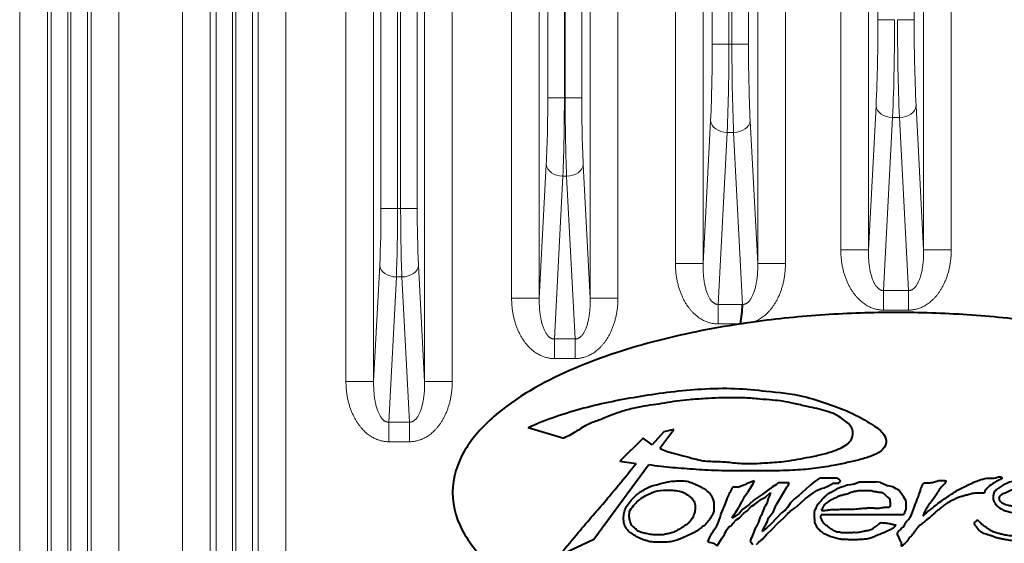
# Model space of a CAD drawing. Header units: millimetres. Extents: x 0 to 594, y -2 to 420.
# Tile 9 of 27: x 111 to 146, y 247 to 266. Entities that reach past the tile are written whole.
import ezdxf

# ---------------------------------------------------------------- set-up
doc = ezdxf.new("R2010")
doc.units = ezdxf.units.MM
doc.layers.add('Livello1', color=7, linetype='Continuous')
doc.layers.add('ME000472', color=7, linetype='Continuous')

# ---------------------------------------------------------------- blocks, each defined once
blk = doc.blocks.new('SE')
at = {"layer": 'ME000472', "color": 7, "linetype": 'Continuous', "lineweight": 13}
for p, q in [((110.729, 188.975), (110.729, 296.396)), ((111.728, 188.975), (111.728, 296.396)), ((113.306, 296.396), (113.306, 188.975)), ((114.304, 296.396), (114.304, 188.975)), ((116.606, 188.975), (116.606, 293.896)), ((117.605, 188.975), (117.605, 293.896)), ((119.329, 293.896), (119.329, 188.975)), ((120.328, 293.896), (120.328, 188.975)), ((122.499, 293.896), (122.499, 253.175)), ((123.498, 293.896), (123.498, 253.175)), ((125.336, 253.175), (125.336, 293.896)), ((126.334, 253.175), (126.334, 293.896)), ((128.474, 293.896), (128.474, 256.175)), ((129.473, 293.896), (129.473, 256.175)), ((131.311, 256.175), (131.311, 293.896)), ((132.309, 256.175), (132.309, 293.896)), ((134.383, 293.896), (134.383, 257.425)), ((135.382, 293.896), (135.382, 257.425)), ((137.352, 257.425), (137.352, 293.896)), ((138.351, 257.425), (138.351, 293.896)), ((140.349, 293.896), (140.349, 257.925)), ((141.347, 293.896), (141.347, 257.925)), ((143.336, 257.925), (143.336, 293.896)), ((144.335, 257.925), (144.335, 293.896)), ((111.862, 192.319), (111.862, 293.053)), ((112.461, 192.319), (112.461, 293.053)), ((112.572, 293.053), (112.572, 192.319)), ((113.172, 293.053), (113.172, 192.319)), ((117.812, 193.926), (117.812, 288.946)), ((118.411, 193.926), (118.411, 288.946)), ((118.522, 288.946), (118.522, 193.926)), ((119.122, 288.946), (119.122, 193.926)), ((123.762, 259.418), (123.762, 287.653)), ((124.361, 259.418), (124.361, 287.653)), ((124.472, 287.653), (124.472, 259.418)), ((125.072, 287.653), (125.072, 259.418)), ((129.778, 263.407), (129.778, 286.664)), ((130.377, 263.407), (130.377, 286.664)), ((130.406, 286.664), (130.406, 263.407)), ((131.006, 286.664), (131.006, 263.407)), ((135.712, 265.343), (135.712, 285.978)), ((136.311, 265.343), (136.311, 285.978)), ((136.422, 285.978), (136.422, 265.343)), ((137.022, 285.978), (137.022, 265.343)), ((141.687, 266.232), (141.687, 285.59)), ((142.997, 285.59), (142.997, 266.232)), ((141.687, 266.232), (142.286, 266.232)), ((142.997, 266.232), (142.397, 266.232)), ((135.712, 265.343), (136.311, 265.343)), ((136.311, 265.343), (136.422, 265.343)), ((137.022, 265.343), (136.422, 265.343)), ((129.778, 263.407), (130.377, 263.407)), ((130.377, 263.407), (130.406, 263.407)), ((131.006, 263.407), (130.406, 263.407)), ((141.347, 257.925), (141.619, 263.12)), ((143.064, 263.12), (143.336, 257.925)), ((135.382, 257.425), (135.652, 262.585)), ((137.081, 262.585), (137.352, 257.425)), ((141.891, 256.454), (142.219, 262.696)), ((142.219, 262.696), (142.465, 262.696)), ((142.465, 262.696), (142.792, 256.454)), ((135.926, 255.954), (136.251, 262.161)), ((136.251, 262.161), (136.482, 262.161)), ((136.482, 262.161), (136.808, 255.954)), ((129.473, 256.175), (129.726, 261.003)), ((131.058, 261.003), (131.311, 256.175)), ((130.017, 254.704), (130.325, 260.578)), ((130.325, 260.578), (130.459, 260.578)), ((130.459, 260.578), (130.767, 254.704)), ((123.762, 259.418), (124.361, 259.418)), ((124.361, 259.418), (124.472, 259.418)), ((125.072, 259.418), (124.472, 259.418)), ((140.349, 257.925), (141.347, 257.925)), ((144.335, 257.925), (143.336, 257.925)), ((123.498, 253.175), (123.717, 257.367)), ((125.116, 257.367), (125.336, 253.175)), ((134.383, 257.425), (135.382, 257.425)), ((138.351, 257.425), (137.352, 257.425)), ((124.042, 251.704), (124.317, 256.943)), ((124.317, 256.943), (124.517, 256.943)), ((124.517, 256.943), (124.792, 251.704)), ((141.891, 255.746), (141.891, 256.454)), ((141.891, 256.454), (142.792, 256.454)), ((142.792, 255.746), (142.792, 256.454)), ((128.474, 256.175), (129.473, 256.175)), ((132.309, 256.175), (131.311, 256.175)), ((135.926, 255.954), (136.808, 255.954)), ((135.926, 255.246), (135.926, 255.954)), ((141.891, 255.746), (142.792, 255.746)), ((135.926, 255.246), (136.722, 255.246)), ((130.017, 254.704), (130.767, 254.704)), ((130.017, 253.996), (130.017, 254.704)), ((130.767, 253.996), (130.767, 254.704)), ((130.017, 253.996), (130.767, 253.996)), ((122.499, 253.175), (123.498, 253.175)), ((126.334, 253.175), (125.336, 253.175)), ((124.042, 251.704), (124.792, 251.704)), ((124.042, 250.996), (124.042, 251.704)), ((124.792, 250.996), (124.792, 251.704)), ((124.042, 250.996), (124.792, 250.996))]:
    blk.add_line(p, q, dxfattribs=at)
at = {"layer": 'ME000472', "color": 7, "linetype": 'Continuous', "lineweight": 40}
for p, q in [((136.735, 255.248), (136.722, 255.246)), ((137.199, 255.316), (136.735, 255.248)), ((129.076, 251.513), (130.359, 251.129)), ((133.217, 251.127), (132.377, 250.289)), ((133.546, 250.886), (133.217, 251.127)), ((133.96, 251.347), (133.546, 250.886)), ((133.824, 250.762), (134.321, 251.44)), ((134.321, 251.44), (133.96, 251.347)), ((131.436, 247.477), (133.408, 250.164)), ((132.377, 250.289), (132.969, 250.208)), ((136.64, 249.351), (136.447, 249.351)), ((136.64, 249.351), (136.944, 249.478)), ((137.076, 249.518), (136.944, 249.478)), ((137.182, 249.485), (136.986, 249.161)), ((137.125, 249.551), (137.076, 249.518)), ((137.23, 249.583), (137.125, 249.551)), ((137.182, 249.485), (137.23, 249.583)), ((137.888, 249.362), (137.709, 249.238)), ((138.03, 249.448), (137.888, 249.362)), ((138.391, 249.343), (138.012, 248.716)), ((138.086, 249.516), (138.03, 249.448)), ((138.488, 249.516), (138.086, 249.516)), ((138.391, 249.343), (138.464, 249.444)), ((138.464, 249.444), (138.488, 249.516)), ((138.836, 249.06), (139.226, 249.41)), ((139.335, 249.494), (139.226, 249.41)), ((139.335, 249.494), (139.597, 249.674)), ((140.209, 249.674), (139.597, 249.674)), ((139.643, 249.304), (139.748, 249.335)), ((139.748, 249.335), (139.903, 249.401)), ((139.903, 249.401), (140.076, 249.505)), ((140.076, 249.505), (140.269, 249.505)), ((140.286, 249.628), (140.209, 249.674)), ((140.269, 249.505), (140.354, 249.571)), ((140.354, 249.571), (140.286, 249.628)), ((140.461, 249.374), (140.302, 249.325)), ((140.575, 249.422), (140.461, 249.374)), ((140.701, 249.438), (140.575, 249.422)), ((140.81, 249.461), (140.701, 249.438)), ((140.81, 249.461), (141.022, 249.55)), ((141.022, 249.55), (141.621, 249.55)), ((141.782, 249.521), (141.621, 249.55)), ((141.782, 249.521), (142.062, 249.409)), ((142.22, 249.371), (142.062, 249.409)), ((142.342, 249.3), (142.22, 249.371)), ((136.833, 248.912), (136.889, 249.027)), ((136.889, 249.027), (136.986, 249.161)), ((137.518, 249.091), (137.338, 248.967)), ((137.487, 248.92), (137.637, 249)), ((137.709, 249.238), (137.518, 249.091)), ((137.637, 249), (137.816, 249.161)), ((137.782, 249.04), (137.734, 248.942)), ((137.816, 249.161), (137.782, 249.04)), ((138.836, 249.06), (138.676, 248.936)), ((139.059, 248.928), (139.2, 249.026)), ((139.2, 249.026), (139.374, 249.161)), ((139.374, 249.161), (139.488, 249.239)), ((139.488, 249.239), (139.643, 249.304)), ((139.979, 249.161), (140.188, 249.278)), ((140.302, 249.325), (140.188, 249.278)), ((142.438, 249.243), (142.342, 249.3)), ((142.534, 249.109), (142.438, 249.243)), ((142.622, 249), (142.534, 249.109)), ((142.692, 248.875), (142.622, 249)), ((136.76, 248.811), (136.66, 248.607)), ((136.76, 248.811), (136.833, 248.912)), ((137.027, 248.722), (136.816, 248.558)), ((136.976, 248.501), (137.116, 248.653)), ((137.219, 248.895), (137.027, 248.722)), ((137.116, 248.653), (137.236, 248.725)), ((137.338, 248.967), (137.219, 248.895)), ((137.236, 248.725), (137.487, 248.92)), ((137.496, 248.352), (137.624, 248.674)), ((137.69, 248.784), (137.624, 248.674)), ((137.734, 248.942), (137.69, 248.784)), ((137.918, 248.477), (138.012, 248.716)), ((138.443, 248.63), (138.356, 248.536)), ((138.536, 248.784), (138.443, 248.63)), ((138.676, 248.936), (138.536, 248.784)), ((138.594, 248.541), (138.735, 248.638)), ((139.059, 248.928), (138.735, 248.638)), ((142.692, 248.875), (142.692, 248.537)), ((136.426, 248.234), (136.482, 248.35)), ((136.567, 248.32), (136.426, 248.234)), ((136.482, 248.35), (136.567, 248.453)), ((136.567, 248.453), (136.66, 248.607)), ((136.687, 248.402), (136.567, 248.32)), ((136.816, 248.558), (136.687, 248.402)), ((136.694, 248.252), (136.834, 248.404)), ((136.834, 248.404), (136.976, 248.501)), ((137.496, 248.352), (137.43, 248.242)), ((137.758, 248.257), (137.918, 248.477)), ((137.863, 248.052), (138.196, 248.412)), ((138.356, 248.536), (138.196, 248.412)), ((138.297, 248.248), (138.437, 248.4)), ((138.437, 248.4), (138.594, 248.541)), ((142.598, 248.354), (139.644, 248.354)), ((141.569, 248.599), (141.299, 248.599)), ((142.598, 248.354), (142.654, 248.441)), ((142.654, 248.441), (142.692, 248.537)), ((136.231, 247.797), (136.311, 247.929)), ((136.311, 247.929), (136.383, 247.959)), ((136.383, 247.959), (136.469, 248.052)), ((136.469, 248.052), (136.574, 248.179)), ((136.574, 248.179), (136.694, 248.252)), ((137.165, 247.588), (137.3, 247.928)), ((137.378, 248.087), (137.3, 247.928)), ((137.43, 248.242), (137.378, 248.087)), ((137.559, 247.854), (137.672, 248.041)), ((137.863, 248.052), (137.671, 247.88)), ((137.672, 248.041), (137.758, 248.257)), ((137.876, 247.837), (138.063, 248.039)), ((138.063, 248.039), (138.297, 248.248)), ((136.041, 247.49), (136.157, 247.651)), ((136.157, 247.651), (136.231, 247.797)), ((137.165, 247.588), (137.109, 247.495)), ((137.671, 247.88), (137.511, 247.756)), ((137.511, 247.756), (137.559, 247.854)), ((137.527, 247.479), (137.669, 247.651)), ((137.669, 247.651), (137.876, 247.837)), ((130.165, 246.873), (131.436, 247.477)), ((135.557, 247.386), (135.753, 247.331)), ((135.753, 247.331), (135.886, 247.234)), ((135.886, 247.234), (136.041, 247.49)), ((137.109, 247.495), (137.078, 247.383)), ((137.078, 247.383), (137.132, 247.351)), ((137.132, 247.351), (137.172, 247.285)), ((137.305, 247.285), (137.375, 247.36)), ((137.375, 247.36), (137.527, 247.479))]:
    blk.add_line(p, q, dxfattribs=at)
at = {"layer": 'ME000472', "color": 7, "linetype": 'Continuous', "lineweight": 13}
for centre, radius, start, end in [((78.259, 266.052), 63.428, 357.35071, 0.16212), ((60.394, 266.028), 81.893, 357.66851, 0.14277), ((224.287, 266.028), 81.89, 179.85721, 182.33157), ((206.424, 266.052), 63.428, 179.83788, 182.64929), ((79.5, 265.184), 56.212, 357.3505, 0.1623), ((61.486, 265.159), 74.825, 357.70365, 0.14079), ((211.247, 265.159), 74.825, 179.8592, 182.29635), ((193.233, 265.184), 56.212, 179.8377, 182.6495), ((80.773, 263.268), 49.005, 357.3505, 0.1623), ((62.563, 263.243), 67.814, 357.74779, 0.13809), ((198.217, 263.243), 67.81, 179.86186, 182.2523), ((180.011, 263.268), 49.005, 179.8377, 182.6495), ((81.97, 259.299), 41.792, 357.3503, 0.1626), ((63.5, 259.275), 60.861, 357.80438, 0.13481), ((185.329, 259.275), 60.857, 179.86513, 182.19574), ((166.863, 259.299), 41.792, 179.8374, 182.6497)]:
    blk.add_arc(centre, radius, start, end, dxfattribs=at)
at = {"layer": 'ME000472', "color": 7, "linetype": 'Continuous', "lineweight": 40}
blk.add_arc((130.103, 256.289), 6.713, 351.0836, 357.1359, dxfattribs=at)
at = {"layer": 'ME000472', "color": 7, "linetype": 'Continuous', "lineweight": 13}
for centre, major_axis, start_param, end_param in [((142.219, 263.12), (-0.599, 0.031), 0.074031, 1.607815), ((142.465, 263.12), (0.599, 0.031), 4.675373, 6.209154), ((136.251, 262.585), (-0.599, 0.031), 0.074031, 1.607815), ((136.482, 262.585), (0.599, 0.031), 4.67537, 6.209154), ((130.325, 261.003), (-0.599, 0.031), 0.074031, 1.607815), ((130.459, 261.003), (0.599, 0.031), 4.675373, 6.209154), ((124.317, 257.367), (-0.599, 0.031), 0.074031, 1.607815), ((124.517, 257.367), (0.599, 0.031), 4.675373, 6.209154)]:
    blk.add_ellipse(centre, major_axis=major_axis, ratio=0.706622, start_param=start_param, end_param=end_param, dxfattribs=at)
for points in [[(140.349, 257.925), (140.349, 257.872), (140.351, 257.765), (140.363, 257.609), (140.382, 257.457), (140.409, 257.309), (140.442, 257.166), (140.481, 257.029), (140.526, 256.898), (140.575, 256.775), (140.629, 256.66), (140.686, 256.552), (140.747, 256.452), (140.81, 256.359), (140.876, 256.275), (140.943, 256.197), (141.011, 256.127), (141.081, 256.063), (141.152, 256.007), (141.222, 255.956), (141.291, 255.913), (141.36, 255.876), (141.426, 255.844), (141.49, 255.819), (141.552, 255.798), (141.612, 255.781), (141.67, 255.768), (141.726, 255.758), (141.781, 255.751), (141.836, 255.747), (141.873, 255.746), (141.891, 255.746)], [(141.347, 257.925), (141.346, 257.889), (141.346, 257.816), (141.347, 257.708), (141.352, 257.604), (141.36, 257.503), (141.37, 257.405), (141.382, 257.311), (141.397, 257.223), (141.414, 257.139), (141.432, 257.06), (141.452, 256.987), (141.473, 256.919), (141.495, 256.857), (141.518, 256.8), (141.542, 256.748), (141.567, 256.701), (141.592, 256.658), (141.618, 256.62), (141.643, 256.587), (141.669, 256.558), (141.694, 256.534), (141.718, 256.513), (141.742, 256.497), (141.765, 256.483), (141.787, 256.473), (141.808, 256.465), (141.829, 256.459), (141.85, 256.455), (141.871, 256.453), (141.885, 256.453), (141.891, 256.454)], [(142.792, 255.746), (142.811, 255.746), (142.847, 255.747), (142.902, 255.751), (142.958, 255.758), (143.014, 255.768), (143.072, 255.781), (143.131, 255.798), (143.193, 255.819), (143.257, 255.844), (143.324, 255.876), (143.392, 255.913), (143.462, 255.956), (143.532, 256.007), (143.602, 256.063), (143.672, 256.127), (143.741, 256.197), (143.808, 256.275), (143.873, 256.359), (143.936, 256.452), (143.997, 256.552), (144.055, 256.66), (144.108, 256.775), (144.158, 256.898), (144.203, 257.029), (144.242, 257.166), (144.275, 257.309), (144.301, 257.457), (144.32, 257.609), (144.332, 257.765), (144.335, 257.872), (144.335, 257.925)], [(142.792, 256.454), (142.799, 256.453), (142.813, 256.453), (142.833, 256.455), (142.854, 256.459), (142.875, 256.465), (142.897, 256.473), (142.919, 256.483), (142.942, 256.497), (142.965, 256.513), (142.99, 256.534), (143.015, 256.558), (143.04, 256.587), (143.066, 256.62), (143.091, 256.658), (143.117, 256.701), (143.141, 256.748), (143.165, 256.8), (143.188, 256.857), (143.211, 256.919), (143.232, 256.987), (143.252, 257.06), (143.27, 257.139), (143.287, 257.223), (143.301, 257.311), (143.314, 257.405), (143.324, 257.503), (143.331, 257.604), (143.336, 257.708), (143.338, 257.816), (143.337, 257.889), (143.336, 257.925)], [(134.383, 257.425), (134.383, 257.372), (134.386, 257.265), (134.398, 257.109), (134.417, 256.957), (134.443, 256.809), (134.476, 256.666), (134.515, 256.529), (134.56, 256.398), (134.61, 256.275), (134.663, 256.16), (134.721, 256.052), (134.782, 255.952), (134.845, 255.859), (134.91, 255.775), (134.977, 255.697), (135.046, 255.627), (135.116, 255.563), (135.186, 255.507), (135.256, 255.456), (135.326, 255.413), (135.394, 255.376), (135.461, 255.344), (135.525, 255.319), (135.587, 255.298), (135.646, 255.281), (135.704, 255.268), (135.761, 255.258), (135.816, 255.251), (135.871, 255.247), (135.908, 255.246), (135.926, 255.246)], [(135.382, 257.425), (135.381, 257.389), (135.38, 257.316), (135.382, 257.208), (135.387, 257.104), (135.394, 257.003), (135.404, 256.905), (135.417, 256.811), (135.431, 256.723), (135.448, 256.639), (135.466, 256.56), (135.486, 256.487), (135.507, 256.419), (135.53, 256.357), (135.553, 256.3), (135.577, 256.248), (135.601, 256.201), (135.627, 256.158), (135.652, 256.12), (135.678, 256.087), (135.703, 256.058), (135.728, 256.034), (135.753, 256.013), (135.776, 255.997), (135.799, 255.983), (135.821, 255.973), (135.843, 255.965), (135.864, 255.959), (135.885, 255.955), (135.905, 255.953), (135.919, 255.953), (135.926, 255.954)], [(136.808, 255.954), (136.815, 255.953), (136.828, 255.953), (136.849, 255.955), (136.87, 255.959), (136.891, 255.965), (136.912, 255.973), (136.934, 255.983), (136.957, 255.997), (136.981, 256.013), (137.005, 256.034), (137.03, 256.058), (137.056, 256.087), (137.081, 256.12), (137.107, 256.158), (137.132, 256.201), (137.157, 256.248), (137.181, 256.3), (137.204, 256.357), (137.226, 256.419), (137.247, 256.487), (137.267, 256.56), (137.286, 256.639), (137.302, 256.723), (137.317, 256.811), (137.329, 256.905), (137.339, 257.003), (137.347, 257.104), (137.352, 257.208), (137.353, 257.316), (137.353, 257.389), (137.352, 257.425)], [(137.199, 255.316), (137.22, 255.323), (137.263, 255.34), (137.329, 255.371), (137.398, 255.407), (137.468, 255.45), (137.539, 255.5), (137.61, 255.556), (137.68, 255.62), (137.749, 255.69), (137.817, 255.767), (137.883, 255.852), (137.947, 255.944), (138.008, 256.044), (138.066, 256.152), (138.121, 256.268), (138.171, 256.392), (138.216, 256.523), (138.256, 256.66), (138.29, 256.804), (138.316, 256.953), (138.336, 257.107), (138.348, 257.264), (138.351, 257.371), (138.351, 257.425)], [(128.474, 256.175), (128.474, 256.122), (128.477, 256.015), (128.489, 255.859), (128.508, 255.707), (128.534, 255.559), (128.567, 255.416), (128.606, 255.279), (128.651, 255.148), (128.701, 255.025), (128.755, 254.91), (128.812, 254.802), (128.873, 254.702), (128.936, 254.609), (129.001, 254.525), (129.068, 254.447), (129.137, 254.377), (129.207, 254.313), (129.277, 254.257), (129.347, 254.206), (129.417, 254.163), (129.485, 254.126), (129.552, 254.094), (129.616, 254.069), (129.678, 254.048), (129.737, 254.031), (129.795, 254.018), (129.852, 254.008), (129.907, 254.001), (129.962, 253.997), (129.999, 253.996), (130.017, 253.996)], [(129.473, 256.175), (129.472, 256.139), (129.471, 256.066), (129.473, 255.958), (129.478, 255.854), (129.485, 255.753), (129.495, 255.655), (129.508, 255.561), (129.523, 255.473), (129.539, 255.389), (129.557, 255.31), (129.577, 255.237), (129.599, 255.169), (129.621, 255.107), (129.644, 255.05), (129.668, 254.998), (129.692, 254.951), (129.718, 254.908), (129.743, 254.87), (129.769, 254.837), (129.794, 254.808), (129.819, 254.784), (129.844, 254.763), (129.868, 254.747), (129.89, 254.733), (129.913, 254.723), (129.934, 254.715), (129.955, 254.709), (129.976, 254.705), (129.996, 254.703), (130.01, 254.703), (130.017, 254.704)], [(130.767, 253.996), (130.785, 253.996), (130.822, 253.997), (130.877, 254.001), (130.932, 254.008), (130.988, 254.018), (131.046, 254.031), (131.106, 254.048), (131.168, 254.069), (131.232, 254.094), (131.298, 254.126), (131.367, 254.163), (131.436, 254.206), (131.506, 254.257), (131.577, 254.313), (131.647, 254.377), (131.715, 254.447), (131.782, 254.525), (131.848, 254.609), (131.911, 254.702), (131.972, 254.802), (132.029, 254.91), (132.083, 255.025), (132.132, 255.148), (132.177, 255.279), (132.216, 255.416), (132.249, 255.559), (132.276, 255.707), (132.295, 255.859), (132.307, 256.015), (132.309, 256.122), (132.309, 256.175)], [(130.767, 254.704), (130.773, 254.703), (130.787, 254.703), (130.808, 254.705), (130.829, 254.709), (130.85, 254.715), (130.871, 254.723), (130.893, 254.733), (130.916, 254.747), (130.94, 254.763), (130.964, 254.784), (130.989, 254.808), (131.015, 254.837), (131.04, 254.87), (131.066, 254.908), (131.091, 254.951), (131.116, 254.998), (131.14, 255.05), (131.163, 255.107), (131.185, 255.169), (131.206, 255.237), (131.226, 255.31), (131.244, 255.389), (131.261, 255.473), (131.276, 255.561), (131.288, 255.655), (131.298, 255.753), (131.306, 255.854), (131.311, 255.958), (131.312, 256.066), (131.312, 256.139), (131.311, 256.175)], [(122.499, 253.175), (122.499, 253.122), (122.502, 253.015), (122.514, 252.859), (122.533, 252.707), (122.559, 252.559), (122.592, 252.416), (122.631, 252.279), (122.676, 252.148), (122.726, 252.025), (122.78, 251.91), (122.837, 251.802), (122.898, 251.702), (122.961, 251.609), (123.026, 251.525), (123.093, 251.447), (123.162, 251.377), (123.232, 251.313), (123.302, 251.257), (123.372, 251.206), (123.442, 251.163), (123.51, 251.126), (123.577, 251.094), (123.641, 251.069), (123.703, 251.048), (123.762, 251.031), (123.82, 251.018), (123.877, 251.008), (123.932, 251.001), (123.987, 250.997), (124.024, 250.996), (124.042, 250.996)], [(123.498, 253.175), (123.497, 253.139), (123.496, 253.066), (123.498, 252.958), (123.503, 252.854), (123.51, 252.753), (123.52, 252.655), (123.533, 252.561), (123.548, 252.473), (123.564, 252.389), (123.582, 252.31), (123.602, 252.237), (123.624, 252.169), (123.646, 252.107), (123.669, 252.05), (123.693, 251.998), (123.717, 251.951), (123.743, 251.908), (123.768, 251.87), (123.794, 251.837), (123.819, 251.808), (123.844, 251.784), (123.869, 251.763), (123.893, 251.747), (123.915, 251.733), (123.938, 251.723), (123.959, 251.715), (123.98, 251.709), (124.001, 251.705), (124.021, 251.703), (124.035, 251.703), (124.042, 251.704)], [(124.792, 250.996), (124.81, 250.996), (124.847, 250.997), (124.902, 251.001), (124.957, 251.008), (125.013, 251.018), (125.071, 251.031), (125.131, 251.048), (125.193, 251.069), (125.257, 251.094), (125.323, 251.126), (125.392, 251.163), (125.461, 251.206), (125.531, 251.257), (125.602, 251.313), (125.672, 251.377), (125.74, 251.447), (125.807, 251.525), (125.873, 251.609), (125.936, 251.702), (125.997, 251.802), (126.054, 251.91), (126.108, 252.025), (126.157, 252.148), (126.202, 252.279), (126.241, 252.416), (126.274, 252.559), (126.301, 252.707), (126.32, 252.859), (126.332, 253.015), (126.334, 253.122), (126.334, 253.175)], [(124.792, 251.704), (124.798, 251.703), (124.812, 251.703), (124.833, 251.705), (124.854, 251.709), (124.875, 251.715), (124.896, 251.723), (124.918, 251.733), (124.941, 251.747), (124.965, 251.763), (124.989, 251.784), (125.014, 251.808), (125.04, 251.837), (125.065, 251.87), (125.091, 251.908), (125.116, 251.951), (125.141, 251.998), (125.165, 252.05), (125.188, 252.107), (125.21, 252.169), (125.231, 252.237), (125.251, 252.31), (125.269, 252.389), (125.286, 252.473), (125.301, 252.561), (125.313, 252.655), (125.323, 252.753), (125.331, 252.854), (125.336, 252.958), (125.337, 253.066), (125.337, 253.139), (125.336, 253.175)]]:
    blk.add_open_spline(points, degree=3, dxfattribs=at)
at = {"layer": 'ME000472', "color": 7, "linetype": 'Continuous', "lineweight": 40}
for points, knots in [([(147.485, 255.316), (146.627, 255.434), (145.77, 255.519), (144.056, 255.633), (142.342, 255.688), (140.628, 255.633), (138.913, 255.519), (138.056, 255.434), (137.199, 255.316)], [0, 0, 0, 0, 0.25, 0.25, 0.5, 0.75, 0.75, 1, 1, 1, 1]), ([(136.722, 255.246), (135.664, 255.085), (134.618, 254.875), (132.553, 254.327), (131.538, 253.99), (129.594, 253.132), (128.643, 252.609), (127.43, 251.549), (127.068, 251.153), (126.517, 250.232), (126.342, 249.704), (126.342, 249.161)], [0, 0, 0, 0, 0.25, 0.25, 0.5, 0.5, 0.75, 0.75, 0.875, 0.875, 1, 1, 1, 1]), ([(129.076, 251.513), (129.725, 251.808), (131.059, 252.257), (133.165, 252.669), (134.99, 252.904), (136.508, 252.943), (137.737, 252.814), (138.874, 252.706), (139.859, 252.372), (140.72, 252.068), (141.389, 251.685), (141.888, 251.342), (142.042, 250.946), (141.813, 250.625), (141.45, 250.469), (141.036, 250.342), (140.57, 250.236), (140.01, 250.118), (139.355, 250.014), (138.545, 249.954), (137.608, 249.941), (136.591, 249.942), (135.602, 249.953), (134.708, 250.024), (133.987, 250.077), (133.56, 250.137), (133.408, 250.164)], [0, 0, 0, 0, 0.094306, 0.187296, 0.285198, 0.339204, 0.389003, 0.449856, 0.490335, 0.527142, 0.571225, 0.593079, 0.606469, 0.622507, 0.639241, 0.658855, 0.680105, 0.702886, 0.735092, 0.768337, 0.811005, 0.859896, 0.903799, 0.942607, 0.979443, 1, 1, 1, 1]), ([(133.824, 250.762), (133.901, 250.72), (134.061, 250.652), (134.347, 250.571), (134.682, 250.485), (135.031, 250.387), (135.455, 250.278), (135.926, 250.297), (136.505, 250.23), (137.093, 250.19), (137.73, 250.245), (138.294, 250.27), (138.794, 250.363), (139.242, 250.443), (139.678, 250.535), (140.07, 250.649), (140.379, 250.773), (140.607, 250.915), (140.764, 251.094), (140.794, 251.309), (140.751, 251.529), (140.581, 251.696), (140.389, 251.844), (140.139, 252), (139.828, 252.101), (139.485, 252.195), (139.09, 252.274), (138.682, 252.377), (138.265, 252.459), (137.856, 252.505), (137.406, 252.531), (136.939, 252.582), (136.444, 252.58), (135.962, 252.58), (135.427, 252.549), (134.921, 252.519), (134.429, 252.464), (133.998, 252.388), (133.566, 252.323), (133.118, 252.268), (132.649, 252.146), (132.157, 252.002), (131.704, 251.793), (131.234, 251.644), (130.82, 251.374), (130.527, 251.192), (130.359, 251.129)], [0, 0, 0, 0, 0.014114, 0.028287, 0.048159, 0.070335, 0.087126, 0.1189, 0.146135, 0.181766, 0.214329, 0.24977, 0.273382, 0.296784, 0.32365, 0.345722, 0.362976, 0.377518, 0.389187, 0.400179, 0.411625, 0.424172, 0.437479, 0.451444, 0.471577, 0.490212, 0.509335, 0.536806, 0.558657, 0.57829, 0.603525, 0.631776, 0.654499, 0.683942, 0.709895, 0.741647, 0.76613, 0.790247, 0.812768, 0.837098, 0.863417, 0.891251, 0.920251, 0.94426, 0.970935, 1, 1, 1, 1]), ([(130.165, 246.873), (130.385, 247.123), (130.776, 247.59), (131.322, 248.242), (131.838, 248.832), (132.377, 249.481), (132.755, 249.949), (132.969, 250.208)], [0, 0, 0, 0, 0.229167, 0.419445, 0.585697, 0.768642, 1, 1, 1, 1]), ([(142.424, 247.738), (142.443, 247.774), (142.509, 247.843), (142.628, 247.931), (142.691, 248.094), (142.844, 248.228), (142.938, 248.465), (143.038, 248.733), (143.141, 249), (143.222, 249.235), (143.271, 249.403), (143.351, 249.528), (143.469, 249.508), (143.59, 249.507), (143.733, 249.548), (143.889, 249.601), (144.007, 249.588), (144.172, 249.606), (144.084, 249.459), (143.997, 249.384), (143.879, 249.248), (143.802, 249.085), (143.695, 248.939), (143.595, 248.811), (143.501, 248.69), (143.421, 248.553), (143.376, 248.452), (143.276, 248.269), (143.48, 248.474), (143.61, 248.559), (143.802, 248.732), (143.995, 248.873), (144.178, 249.001), (144.371, 249.109), (144.545, 249.241), (144.759, 249.348), (144.974, 249.451), (145.188, 249.553), (145.425, 249.638), (145.666, 249.703), (145.904, 249.656), (146.042, 249.744), (146.151, 249.718), (146.163, 249.676), (146.16, 249.659)], [0, 0, 0, 0, 0.015557, 0.037744, 0.056706, 0.082529, 0.115935, 0.155335, 0.196168, 0.229041, 0.252282, 0.268152, 0.279356, 0.295541, 0.316677, 0.338016, 0.357397, 0.370359, 0.383767, 0.403154, 0.423478, 0.451661, 0.474456, 0.494875, 0.51579, 0.535326, 0.554813, 0.568465, 0.589269, 0.618044, 0.650188, 0.684463, 0.714106, 0.738126, 0.771791, 0.799959, 0.832174, 0.86612, 0.89324, 0.931816, 0.963414, 0.983039, 0.994261, 1, 1, 1, 1]), ([(133.648, 247.368), (133.633, 247.368), (133.538, 247.373), (133.382, 247.401), (133.178, 247.474), (132.988, 247.562), (132.82, 247.672), (132.671, 247.78), (132.556, 247.928), (132.512, 248.127), (132.512, 248.33), (132.552, 248.524), (132.643, 248.712), (132.781, 248.875), (132.911, 249.026), (133.056, 249.139), (133.213, 249.243), (133.39, 249.343), (133.593, 249.422), (133.804, 249.465), (133.999, 249.524), (134.204, 249.567), (134.414, 249.578), (134.566, 249.588), (134.637, 249.586)], [0, 0, 0, 0, 0.009985, 0.066077, 0.108795, 0.160193, 0.211049, 0.247898, 0.287367, 0.338216, 0.385579, 0.427725, 0.474409, 0.528796, 0.575348, 0.611696, 0.655916, 0.705917, 0.752829, 0.806017, 0.854697, 0.894053, 0.951101, 1, 1, 1, 1]), ([(134.637, 249.586), (134.71, 249.583), (134.848, 249.566), (135.024, 249.493), (135.161, 249.43), (135.274, 249.374), (135.392, 249.321), (135.496, 249.242), (135.606, 249.163), (135.668, 249.059), (135.725, 248.942), (135.777, 248.796), (135.77, 248.626), (135.772, 248.456), (135.688, 248.308), (135.601, 248.16), (135.481, 248.012), (135.316, 247.894), (135.152, 247.768), (134.957, 247.663), (134.752, 247.575), (134.552, 247.479), (134.35, 247.418), (134.133, 247.362), (133.896, 247.374), (133.725, 247.365), (133.648, 247.368)], [0, 0, 0, 0, 0.050485, 0.095448, 0.131162, 0.155834, 0.182698, 0.220172, 0.246335, 0.276019, 0.302302, 0.337254, 0.381144, 0.419895, 0.452854, 0.496179, 0.539752, 0.583448, 0.636264, 0.683374, 0.736364, 0.790956, 0.837001, 0.881905, 0.945957, 1, 1, 1, 1]), ([(135.557, 247.386), (135.59, 247.5), (135.722, 247.733), (135.95, 248.053), (136.024, 248.422), (136.174, 248.697), (136.256, 248.947), (136.346, 249.162), (136.423, 249.284), (136.447, 249.351)], [0, 0, 0, 0, 0.163457, 0.369533, 0.538516, 0.675804, 0.802503, 0.901765, 1, 1, 1, 1]), ([(149.032, 249.511), (148.98, 249.525), (148.853, 249.555), (148.653, 249.585), (148.446, 249.572), (148.254, 249.61), (148.068, 249.597), (147.88, 249.669), (147.668, 249.674), (147.448, 249.681), (147.247, 249.664), (147.051, 249.67), (146.878, 249.63), (146.685, 249.597), (146.488, 249.556), (146.301, 249.481), (146.14, 249.392), (146.008, 249.294), (145.871, 249.192), (145.846, 249.043), (145.83, 248.907), (145.901, 248.79), (145.987, 248.665), (146.124, 248.566), (146.293, 248.491), (146.471, 248.45), (146.649, 248.425), (146.81, 248.362), (146.982, 248.335), (147.179, 248.323), (147.377, 248.279), (147.561, 248.297), (147.693, 248.233), (147.793, 248.17), (147.869, 248.09), (147.902, 247.994), (147.867, 247.901), (147.777, 247.838), (147.7, 247.754), (147.584, 247.71), (147.479, 247.659), (147.322, 247.653), (147.147, 247.614), (146.907, 247.606), (146.671, 247.596), (146.431, 247.59), (146.25, 247.637), (146.077, 247.668), (145.923, 247.712), (145.787, 247.774), (145.669, 247.847), (145.559, 247.926), (145.458, 247.999), (145.367, 248.067), (145.315, 248.171), (145.231, 248.135), (145.189, 248.104), (145.136, 248.038), (145.2, 247.967), (145.255, 247.897), (145.303, 247.811), (145.4, 247.756), (145.486, 247.689), (145.597, 247.672), (145.708, 247.624), (145.834, 247.591), (145.961, 247.536), (146.098, 247.507), (146.258, 247.477), (146.434, 247.446), (146.615, 247.41), (146.789, 247.44), (146.957, 247.445), (147.124, 247.453), (147.278, 247.523), (147.456, 247.523), (147.627, 247.569), (147.795, 247.613), (147.93, 247.705), (148.071, 247.759), (148.164, 247.848), (148.238, 247.926), (148.296, 247.997), (148.333, 248.089), (148.329, 248.184), (148.301, 248.279), (148.244, 248.358), (148.182, 248.431), (148.091, 248.494), (147.982, 248.56), (147.823, 248.588), (147.667, 248.62), (147.483, 248.634), (147.328, 248.653), (147.125, 248.672), (146.927, 248.668), (146.704, 248.681), (146.518, 248.662), (146.341, 248.701), (146.206, 248.751), (146.104, 248.832), (146.053, 248.929), (146.086, 249.061), (146.187, 249.117), (146.315, 249.171), (146.458, 249.239), (146.624, 249.308), (146.784, 249.329), (146.986, 249.357), (147.251, 249.335), (147.534, 249.337), (147.811, 249.337), (148.011, 249.244), (148.208, 249.206), (148.319, 249.118), (148.393, 249.067), (148.427, 249.056)], [0, 0, 0, 0, 0.009088, 0.021899, 0.033865, 0.043793, 0.054675, 0.064775, 0.077194, 0.089975, 0.10198, 0.111119, 0.122834, 0.131665, 0.14417, 0.156615, 0.16533, 0.175017, 0.184751, 0.192502, 0.199471, 0.207256, 0.2145, 0.225182, 0.23501, 0.245587, 0.255829, 0.265114, 0.274525, 0.285063, 0.298384, 0.308466, 0.315284, 0.322523, 0.328406, 0.333616, 0.338691, 0.343793, 0.352008, 0.357363, 0.364459, 0.371439, 0.383512, 0.394671, 0.411667, 0.4235, 0.43475, 0.442962, 0.453066, 0.461639, 0.468051, 0.476425, 0.484501, 0.488789, 0.496383, 0.498771, 0.50285, 0.505686, 0.511516, 0.515441, 0.521582, 0.527303, 0.534023, 0.539529, 0.54591, 0.554373, 0.561255, 0.569202, 0.577921, 0.588694, 0.599385, 0.608531, 0.618063, 0.627777, 0.636463, 0.646041, 0.657266, 0.6662, 0.674948, 0.684545, 0.69132, 0.696357, 0.702774, 0.706561, 0.712815, 0.718233, 0.723135, 0.729019, 0.734355, 0.741583, 0.750197, 0.761261, 0.768451, 0.781179, 0.787728, 0.80274, 0.814489, 0.825258, 0.833897, 0.844908, 0.849057, 0.855612, 0.862233, 0.86963, 0.873915, 0.885841, 0.896267, 0.903992, 0.912856, 0.930587, 0.948418, 0.960798, 0.976595, 0.984936, 0.994049, 1, 1, 1, 1]), ([(146.16, 249.659), (146.129, 249.65), (146.05, 249.619), (145.902, 249.533), (145.732, 249.428), (145.591, 249.286), (145.534, 249.189), (145.516, 249.142)], [0, 0, 0, 0, 0.113803, 0.299521, 0.604723, 0.82029, 1, 1, 1, 1]), ([(126.342, 249.161), (126.342, 248.617), (126.516, 248.094), (127.065, 247.171), (127.434, 246.769), (128.238, 246.067), (128.684, 245.759), (129.601, 245.215), (130.077, 244.976), (131.536, 244.331), (132.558, 243.993), (134.619, 243.446), (135.664, 243.236), (136.722, 243.075)], [0, 0, 0, 0, 0.125, 0.125, 0.25, 0.25, 0.375, 0.375, 0.5, 0.5, 0.75, 0.75, 1, 1, 1, 1]), ([(132.732, 248.461), (132.756, 248.546), (132.866, 248.683), (133.035, 248.875), (133.265, 249.031), (133.563, 249.188), (133.899, 249.253), (134.209, 249.246), (134.453, 249.232), (134.679, 249.171), (134.847, 249.058), (134.992, 248.948), (135.092, 248.793), (135.103, 248.605), (135.082, 248.477), (135.068, 248.423)], [0, 0, 0, 0, 0.085014, 0.158414, 0.242802, 0.345106, 0.475654, 0.560631, 0.637305, 0.706962, 0.778172, 0.827897, 0.878098, 0.946716, 1, 1, 1, 1]), ([(139.979, 249.161), (139.95, 249.145), (139.892, 249.109), (139.81, 249.054), (139.747, 248.988), (139.678, 248.923), (139.62, 248.845), (139.559, 248.769), (139.488, 248.703), (139.464, 248.615), (139.413, 248.538), (139.389, 248.446), (139.378, 248.333), (139.401, 248.212), (139.391, 248.077), (139.467, 247.952), (139.554, 247.822), (139.675, 247.717), (139.827, 247.643), (139.988, 247.576), (140.169, 247.531), (140.332, 247.477), (140.504, 247.478), (140.693, 247.464), (140.901, 247.464), (141.102, 247.478), (141.286, 247.49), (141.447, 247.524), (141.599, 247.594), (141.744, 247.658), (141.919, 247.726), (142.071, 247.797), (142.227, 247.874), (142.305, 247.933), (142.342, 247.979)], [0, 0, 0, 0, 0.021458, 0.044856, 0.06386, 0.080998, 0.106837, 0.12667, 0.14496, 0.168769, 0.184327, 0.204665, 0.230043, 0.258092, 0.284822, 0.31546, 0.350372, 0.387733, 0.417487, 0.460934, 0.501372, 0.538751, 0.572397, 0.612621, 0.662674, 0.707537, 0.744565, 0.783069, 0.81377, 0.853292, 0.88668, 0.936213, 0.963022, 1, 1, 1, 1]), ([(140.711, 249.161), (140.681, 249.144), (140.623, 249.116), (140.524, 249.086), (140.413, 249.069), (140.29, 249.034), (140.165, 248.974), (140.049, 248.912), (139.913, 248.842), (139.784, 248.762), (139.702, 248.632), (139.663, 248.556), (139.644, 248.522)], [0, 0, 0, 0, 0.079488, 0.148764, 0.239625, 0.341874, 0.444969, 0.56166, 0.646826, 0.803385, 0.906398, 1, 1, 1, 1]), ([(141.406, 249.222), (141.364, 249.223), (141.281, 249.222), (141.155, 249.221), (141.035, 249.226), (140.918, 249.21), (140.812, 249.189), (140.742, 249.17), (140.711, 249.161)], [0, 0, 0, 0, 0.178381, 0.355056, 0.540565, 0.689581, 0.858494, 1, 1, 1, 1]), ([(141.569, 248.599), (141.627, 248.599), (141.72, 248.596), (141.86, 248.616), (141.976, 248.649), (142.135, 248.615), (142.142, 248.735), (142.135, 248.804), (142.136, 248.872), (142.119, 248.928), (142.081, 248.968), (142.036, 248.99), (142.003, 249.031), (141.967, 249.058), (141.939, 249.086), (141.915, 249.108), (141.891, 249.127), (141.862, 249.142), (141.83, 249.15), (141.796, 249.164), (141.743, 249.157), (141.687, 249.175), (141.631, 249.183), (141.575, 249.184), (141.517, 249.201), (141.463, 249.22), (141.427, 249.222), (141.412, 249.221), (141.406, 249.222)], [0, 0, 0, 0, 0.104865, 0.171507, 0.255856, 0.341504, 0.39106, 0.437404, 0.476171, 0.513845, 0.541767, 0.574599, 0.604646, 0.637982, 0.65677, 0.677187, 0.697221, 0.712893, 0.736116, 0.757892, 0.779139, 0.831678, 0.864027, 0.88272, 0.93435, 0.974048, 0.987859, 1, 1, 1, 1]), ([(145.516, 249.142), (145.484, 249.141), (145.411, 249.142), (145.3, 249.143), (145.164, 249.142), (145.022, 249.098), (144.871, 249.066), (144.732, 249.018), (144.582, 248.989), (144.422, 248.895), (144.246, 248.822), (144.086, 248.715), (143.969, 248.608), (143.853, 248.522), (143.756, 248.441), (143.668, 248.355), (143.581, 248.278), (143.494, 248.206), (143.391, 248.14), (143.303, 248.042), (143.176, 247.974), (143.097, 247.862), (143.007, 247.761), (142.945, 247.631), (142.821, 247.548), (142.761, 247.419), (142.672, 247.328), (142.603, 247.286), (142.534, 247.197), (142.559, 247.354), (142.48, 247.424), (142.448, 247.54), (142.402, 247.618), (142.382, 247.691), (142.405, 247.727), (142.424, 247.738)], [0, 0, 0, 0, 0.022586, 0.05176, 0.07904, 0.118688, 0.15658, 0.18893, 0.223488, 0.264335, 0.319521, 0.359284, 0.400012, 0.432092, 0.462098, 0.490383, 0.519346, 0.544618, 0.570927, 0.60551, 0.638028, 0.670611, 0.701291, 0.734907, 0.771057, 0.802601, 0.835103, 0.855916, 0.869326, 0.889503, 0.920594, 0.951215, 0.969712, 0.987181, 1, 1, 1, 1]), ([(135.068, 248.423), (135.063, 248.405), (135.038, 248.322), (134.974, 248.188), (134.852, 248.044), (134.707, 247.962), (134.576, 247.87), (134.439, 247.79), (134.287, 247.708), (134.132, 247.676), (133.963, 247.639), (133.783, 247.625), (133.579, 247.633), (133.39, 247.665), (133.208, 247.705), (133.035, 247.751), (132.931, 247.875), (132.809, 247.952), (132.751, 248.091), (132.717, 248.257), (132.712, 248.391), (132.732, 248.461)], [0, 0, 0, 0, 0.01716, 0.081761, 0.138942, 0.192839, 0.237185, 0.290858, 0.34305, 0.399246, 0.439034, 0.506902, 0.56888, 0.631572, 0.687461, 0.746706, 0.794178, 0.837014, 0.879611, 0.930276, 1, 1, 1, 1]), ([(142.342, 247.979), (142.301, 247.984), (142.217, 248.003), (142.077, 248.04), (141.938, 248.05), (141.823, 248.068), (141.728, 248.055), (141.676, 247.979), (141.58, 247.931), (141.496, 247.837), (141.376, 247.794), (141.259, 247.776), (141.159, 247.747), (141.054, 247.737), (140.958, 247.706), (140.857, 247.714), (140.763, 247.713), (140.66, 247.708), (140.559, 247.709), (140.46, 247.711), (140.376, 247.703), (140.297, 247.733), (140.221, 247.732), (140.142, 247.751), (140.079, 247.801), (140.006, 247.839), (139.943, 247.883), (139.886, 247.929), (139.825, 247.98), (139.748, 248.025), (139.704, 248.103), (139.656, 248.176), (139.623, 248.258), (139.627, 248.321), (139.644, 248.354)], [0, 0, 0, 0, 0.038971, 0.082512, 0.137927, 0.171824, 0.194537, 0.22459, 0.253763, 0.296265, 0.342138, 0.37166, 0.410282, 0.440582, 0.473134, 0.504978, 0.535856, 0.563856, 0.603419, 0.632368, 0.658422, 0.683231, 0.711364, 0.730322, 0.759781, 0.786592, 0.808807, 0.833522, 0.856881, 0.884479, 0.917682, 0.940189, 0.967972, 1, 1, 1, 1]), ([(139.644, 248.522), (139.703, 248.513), (139.821, 248.519), (140.005, 248.551), (140.228, 248.549), (140.507, 248.572), (140.805, 248.552), (141.075, 248.59), (141.23, 248.599), (141.299, 248.599)], [0, 0, 0, 0, 0.106584, 0.212531, 0.338177, 0.507707, 0.719424, 0.874883, 1, 1, 1, 1])]:
    blk.add_open_spline(points, degree=3, knots=knots, dxfattribs=at)
blk.add_open_spline([(136.967, 255.283), (136.887, 255.272), (136.808, 255.26), (136.728, 255.248)], degree=3, dxfattribs=at)

msp = doc.modelspace()

# ---------------------------------------------------------------- block references
at = {"layer": 'Livello1'}
msp.add_blockref('SE', (0, 0), dxfattribs=at)

doc.saveas('drawing.dxf')
